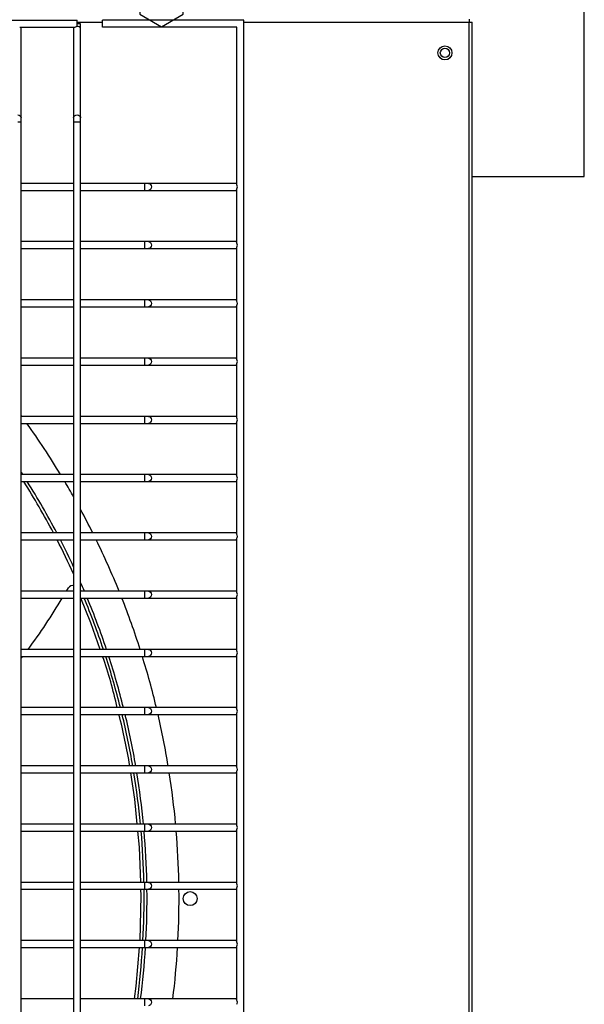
# Model space of a CAD drawing. Extents: x -90708 to 277869, y -117 to 207445.
# Tile 139 of 233: x -76246 to -76003, y 127051 to 127474. Entities that reach past the tile are written whole.
import ezdxf

# ---------------------------------------------------------------- set-up
doc = ezdxf.new("R2010")
doc.units = 0
doc.header["$MEASUREMENT"] = 0
for name, color, linetype in [('ARQ - EQUIPO CONDENSADORA', 40, 'CONTINUOUS'), ('ARQ-DETALHES', 7, 'CONTINUOUS'), ('ARQ-TEXTO4', 4, 'CONTINUOUS')]:
    doc.layers.add(name, color=color, linetype=linetype)

msp = doc.modelspace()

# ---------------------------------------------------------------- linework, layer by layer
at = {"layer": 'ARQ - EQUIPO CONDENSADORA', "linetype": 'Continuous'}
for p, q in [((-76905.694, 127473.674), (-76221.194, 127473.674)), ((-76221.194, 127472.174), (-76221.194, 127473.674)), ((-76221.194, 127472.923), (-76210.351, 127472.923)), ((-76210.351, 127470.674), (-76210.351, 127473.674)), ((-76149.694, 127473.674), (-76210.351, 127473.674)), ((-76149.694, 126717.674), (-76149.694, 127473.674)), ((-76149.694, 127472.923), (-76052.945, 127472.923)), ((-76052.945, 127472.923), (-76052.944, 127472.923)), ((-76052.944, 126718.925), (-76052.945, 127472.923)), ((-76052.944, 127474.174), (-76052.944, 127472.923)), ((-76052.944, 127472.923), (-76051.694, 127472.923)), ((-76051.694, 126718.925), (-76051.694, 127472.923)), ((-76245.844, 127470.674), (-76222.043, 127470.674)), ((-76245.194, 127470.174), (-76245.194, 127470.674)), ((-76245.194, 127431.801), (-76245.194, 127470.174)), ((-76222.694, 127470.674), (-76222.694, 127470.174)), ((-76222.694, 127470.174), (-76222.694, 127431.801)), ((-76221.194, 127470.989), (-76221.194, 127472.174)), ((-76219.694, 127472.174), (-76221.194, 127472.174)), ((-76219.694, 127470.174), (-76219.694, 127472.174)), ((-76219.694, 127431.801), (-76219.694, 127470.174)), ((-76152.694, 127470.674), (-76210.351, 127470.674)), ((-76152.694, 127403.024), (-76152.694, 127470.674)), ((-76245.194, 127430.124), (-76245.194, 127431.801)), ((-76222.694, 127431.801), (-76222.694, 127430.124)), ((-76219.694, 127430.124), (-76219.694, 127431.801)), ((-76246.694, 127430.124), (-76245.194, 127430.124)), ((-76245.194, 127402.174), (-76245.194, 127430.124)), ((-76222.694, 127430.124), (-76222.694, 127402.175)), ((-76222.694, 127430.124), (-76221.194, 127430.124)), ((-76221.194, 127430.124), (-76219.694, 127430.124)), ((-76219.694, 127402.174), (-76219.694, 127430.124)), ((-76222.694, 127403.674), (-76245.194, 127403.674)), ((-76245.194, 127377.174), (-76245.194, 127402.174)), ((-76222.694, 127402.175), (-76222.694, 127377.175)), ((-76192.27, 127403.674), (-76219.694, 127403.674)), ((-76219.694, 127377.174), (-76219.694, 127402.174)), ((-76190.593, 127403.674), (-76192.27, 127403.674)), ((-76192.27, 127403.674), (-76192.27, 127400.674)), ((-76153.194, 127403.674), (-76190.593, 127403.674)), ((-76152.694, 127403.674), (-76153.194, 127403.674)), ((-76152.694, 127378.024), (-76152.694, 127401.325)), ((-76245.194, 127400.674), (-76222.694, 127400.674)), ((-76219.694, 127400.674), (-76192.27, 127400.674)), ((-76192.27, 127400.674), (-76190.593, 127400.674)), ((-76190.593, 127400.674), (-76153.194, 127400.674)), ((-76153.194, 127400.674), (-76152.694, 127400.674)), ((-76222.694, 127378.674), (-76245.194, 127378.674)), ((-76245.194, 127352.174), (-76245.194, 127377.174)), ((-76222.694, 127377.175), (-76222.694, 127352.175)), ((-76192.27, 127378.674), (-76219.694, 127378.674)), ((-76219.694, 127352.174), (-76219.694, 127377.174)), ((-76190.593, 127378.674), (-76192.27, 127378.674)), ((-76192.27, 127378.674), (-76192.27, 127375.674)), ((-76153.194, 127378.674), (-76190.593, 127378.674)), ((-76152.694, 127378.674), (-76153.194, 127378.674)), ((-76152.694, 127353.024), (-76152.694, 127376.325)), ((-76245.194, 127375.674), (-76222.694, 127375.674)), ((-76219.694, 127375.674), (-76192.27, 127375.674)), ((-76192.27, 127375.674), (-76190.593, 127375.674)), ((-76190.593, 127375.674), (-76153.194, 127375.674)), ((-76153.194, 127375.674), (-76152.694, 127375.674)), ((-76222.694, 127353.674), (-76245.194, 127353.674)), ((-76245.194, 127327.174), (-76245.194, 127352.174)), ((-76245.194, 127350.674), (-76222.694, 127350.674)), ((-76222.694, 127352.175), (-76222.694, 127327.175)), ((-76192.27, 127353.674), (-76219.694, 127353.674)), ((-76219.694, 127327.174), (-76219.694, 127352.174)), ((-76219.694, 127350.674), (-76192.27, 127350.674)), ((-76190.593, 127353.674), (-76192.27, 127353.674)), ((-76192.27, 127353.674), (-76192.27, 127350.674)), ((-76192.27, 127350.674), (-76190.593, 127350.674)), ((-76153.194, 127353.674), (-76190.593, 127353.674)), ((-76190.593, 127350.674), (-76153.194, 127350.674)), ((-76152.694, 127353.674), (-76153.194, 127353.674)), ((-76153.194, 127350.674), (-76152.694, 127350.674)), ((-76152.694, 127328.024), (-76152.694, 127351.325)), ((-76222.694, 127328.674), (-76245.194, 127328.674)), ((-76245.194, 127302.174), (-76245.194, 127327.174)), ((-76245.194, 127325.674), (-76222.694, 127325.674)), ((-76222.694, 127327.175), (-76222.694, 127302.175)), ((-76192.27, 127328.674), (-76219.694, 127328.674)), ((-76219.694, 127302.174), (-76219.694, 127327.174)), ((-76219.694, 127325.674), (-76192.27, 127325.674)), ((-76190.593, 127328.674), (-76192.27, 127328.674)), ((-76192.27, 127328.674), (-76192.27, 127325.674)), ((-76192.27, 127325.674), (-76190.593, 127325.674)), ((-76153.194, 127328.674), (-76190.593, 127328.674)), ((-76190.593, 127325.674), (-76153.194, 127325.674)), ((-76152.694, 127328.674), (-76153.194, 127328.674)), ((-76153.194, 127325.674), (-76152.694, 127325.674)), ((-76152.694, 127303.024), (-76152.694, 127326.325)), ((-76222.694, 127303.674), (-76245.194, 127303.674)), ((-76245.194, 127277.174), (-76245.194, 127302.174)), ((-76245.194, 127300.674), (-76222.694, 127300.674)), ((-76222.694, 127302.175), (-76222.694, 127277.175)), ((-76192.27, 127303.674), (-76219.694, 127303.674)), ((-76219.694, 127277.174), (-76219.694, 127302.174)), ((-76219.694, 127300.674), (-76192.27, 127300.674)), ((-76190.593, 127303.674), (-76192.27, 127303.674)), ((-76192.27, 127303.674), (-76192.27, 127300.674)), ((-76192.27, 127300.674), (-76190.593, 127300.674)), ((-76153.194, 127303.674), (-76190.593, 127303.674)), ((-76190.593, 127300.674), (-76153.194, 127300.674)), ((-76152.694, 127303.674), (-76153.194, 127303.674)), ((-76153.194, 127300.674), (-76152.694, 127300.674)), ((-76152.694, 127278.024), (-76152.694, 127301.325)), ((-76222.694, 127278.674), (-76245.194, 127278.674)), ((-76192.27, 127278.674), (-76219.694, 127278.674)), ((-76190.593, 127278.674), (-76192.27, 127278.674)), ((-76192.27, 127278.674), (-76192.27, 127275.674)), ((-76153.194, 127278.674), (-76190.593, 127278.674)), ((-76152.694, 127278.674), (-76153.194, 127278.674)), ((-76245.194, 127252.174), (-76245.194, 127277.174)), ((-76245.194, 127275.674), (-76222.694, 127275.674)), ((-76222.694, 127277.175), (-76222.694, 127252.175)), ((-76219.694, 127252.174), (-76219.694, 127277.174)), ((-76219.694, 127275.674), (-76192.27, 127275.674)), ((-76192.27, 127275.674), (-76190.593, 127275.674)), ((-76190.593, 127275.674), (-76153.194, 127275.674)), ((-76153.194, 127275.674), (-76152.694, 127275.674)), ((-76152.694, 127253.024), (-76152.694, 127276.325)), ((-76222.694, 127253.674), (-76245.194, 127253.674)), ((-76192.27, 127253.674), (-76219.694, 127253.674)), ((-76190.593, 127253.674), (-76192.27, 127253.674)), ((-76192.27, 127253.674), (-76192.27, 127250.674)), ((-76153.194, 127253.674), (-76190.593, 127253.674)), ((-76152.694, 127253.674), (-76153.194, 127253.674)), ((-76245.194, 127227.174), (-76245.194, 127252.174)), ((-76245.194, 127250.674), (-76222.694, 127250.674)), ((-76222.694, 127252.175), (-76222.694, 127227.175)), ((-76219.694, 127227.174), (-76219.694, 127252.174)), ((-76219.694, 127250.674), (-76192.27, 127250.674)), ((-76192.27, 127250.674), (-76190.593, 127250.674)), ((-76190.593, 127250.674), (-76153.194, 127250.674)), ((-76153.194, 127250.674), (-76152.694, 127250.674)), ((-76152.694, 127228.024), (-76152.694, 127251.325)), ((-76222.694, 127228.674), (-76245.194, 127228.674)), ((-76225.713, 127228.674), (-76224.859, 127230.054)), ((-76192.27, 127228.674), (-76219.694, 127228.674)), ((-76190.593, 127228.674), (-76192.27, 127228.674)), ((-76192.27, 127228.674), (-76192.27, 127225.674)), ((-76153.194, 127228.674), (-76190.593, 127228.674)), ((-76152.694, 127228.674), (-76153.194, 127228.674)), ((-76245.194, 127202.174), (-76245.194, 127227.174)), ((-76245.194, 127225.674), (-76222.694, 127225.674)), ((-76222.694, 127227.175), (-76222.694, 127202.175)), ((-76219.694, 127202.174), (-76219.694, 127227.174)), ((-76219.694, 127225.674), (-76192.27, 127225.674)), ((-76192.27, 127225.674), (-76190.593, 127225.674)), ((-76190.593, 127225.674), (-76153.194, 127225.674)), ((-76153.194, 127225.674), (-76152.694, 127225.674)), ((-76152.694, 127203.024), (-76152.694, 127226.325)), ((-76222.694, 127203.674), (-76245.194, 127203.674)), ((-76192.27, 127203.674), (-76219.694, 127203.674)), ((-76190.593, 127203.674), (-76192.27, 127203.674)), ((-76192.27, 127203.674), (-76192.27, 127200.674)), ((-76153.194, 127203.674), (-76190.593, 127203.674)), ((-76152.694, 127203.674), (-76153.194, 127203.674)), ((-76245.194, 127177.174), (-76245.194, 127202.174)), ((-76245.194, 127200.674), (-76222.694, 127200.674)), ((-76245.194, 127199.821), (-76244.54, 127200.674)), ((-76222.694, 127202.175), (-76222.694, 127177.175)), ((-76219.694, 127177.174), (-76219.694, 127202.174)), ((-76219.694, 127200.674), (-76192.27, 127200.674)), ((-76192.27, 127200.674), (-76190.593, 127200.674)), ((-76190.593, 127200.674), (-76153.194, 127200.674)), ((-76153.194, 127200.674), (-76152.694, 127200.674)), ((-76152.694, 127178.024), (-76152.694, 127201.325)), ((-76222.694, 127178.674), (-76245.194, 127178.674)), ((-76245.194, 127152.174), (-76245.194, 127177.174)), ((-76222.694, 127177.175), (-76222.694, 127152.175)), ((-76192.27, 127178.674), (-76219.694, 127178.674)), ((-76219.694, 127152.174), (-76219.694, 127177.174)), ((-76190.593, 127178.674), (-76192.27, 127178.674)), ((-76192.27, 127178.674), (-76192.27, 127175.674)), ((-76153.194, 127178.674), (-76190.593, 127178.674)), ((-76152.694, 127178.674), (-76153.194, 127178.674)), ((-76245.194, 127175.674), (-76222.694, 127175.674)), ((-76219.694, 127175.674), (-76192.27, 127175.674)), ((-76192.27, 127175.674), (-76190.593, 127175.674)), ((-76190.593, 127175.674), (-76153.194, 127175.674)), ((-76153.194, 127175.674), (-76152.694, 127175.674)), ((-76152.694, 127153.024), (-76152.694, 127176.325)), ((-76222.694, 127153.674), (-76245.194, 127153.674)), ((-76245.194, 127127.174), (-76245.194, 127152.174)), ((-76222.694, 127152.175), (-76222.694, 127127.175)), ((-76192.27, 127153.674), (-76219.694, 127153.674)), ((-76219.694, 127127.174), (-76219.694, 127152.174)), ((-76190.593, 127153.674), (-76192.27, 127153.674)), ((-76192.27, 127153.674), (-76192.27, 127150.674)), ((-76153.194, 127153.674), (-76190.593, 127153.674)), ((-76152.694, 127153.674), (-76153.194, 127153.674)), ((-76245.194, 127150.674), (-76222.694, 127150.674)), ((-76219.694, 127150.674), (-76192.27, 127150.674)), ((-76192.27, 127150.674), (-76190.593, 127150.674)), ((-76190.593, 127150.674), (-76153.194, 127150.674)), ((-76153.194, 127150.674), (-76152.694, 127150.674)), ((-76152.694, 127128.024), (-76152.694, 127151.325)), ((-76222.694, 127128.674), (-76245.194, 127128.674)), ((-76245.194, 127102.174), (-76245.194, 127127.174)), ((-76222.694, 127127.175), (-76222.694, 127102.175)), ((-76192.27, 127128.674), (-76219.694, 127128.674)), ((-76219.694, 127102.174), (-76219.694, 127127.174)), ((-76190.593, 127128.674), (-76192.27, 127128.674)), ((-76192.27, 127128.674), (-76192.27, 127125.674)), ((-76153.194, 127128.674), (-76190.593, 127128.674)), ((-76152.694, 127128.674), (-76153.194, 127128.674)), ((-76245.194, 127125.674), (-76222.694, 127125.674)), ((-76219.694, 127125.674), (-76192.27, 127125.674)), ((-76192.27, 127125.674), (-76190.593, 127125.674)), ((-76190.593, 127125.674), (-76153.194, 127125.674)), ((-76153.194, 127125.674), (-76152.694, 127125.674)), ((-76152.694, 127103.024), (-76152.694, 127126.325)), ((-76222.694, 127103.674), (-76245.194, 127103.674)), ((-76245.194, 127077.174), (-76245.194, 127102.174)), ((-76222.694, 127102.175), (-76222.694, 127077.175)), ((-76192.27, 127103.674), (-76219.694, 127103.674)), ((-76219.694, 127077.174), (-76219.694, 127102.174)), ((-76190.593, 127103.674), (-76192.27, 127103.674)), ((-76192.27, 127103.674), (-76192.27, 127100.674)), ((-76153.194, 127103.674), (-76190.593, 127103.674)), ((-76152.694, 127103.674), (-76153.194, 127103.674)), ((-76152.694, 127078.024), (-76152.694, 127101.325)), ((-76245.194, 127100.674), (-76222.694, 127100.674)), ((-76219.694, 127100.674), (-76192.27, 127100.674)), ((-76192.27, 127100.674), (-76190.593, 127100.674)), ((-76190.593, 127100.674), (-76153.194, 127100.674)), ((-76153.194, 127100.674), (-76152.694, 127100.674)), ((-76222.694, 127078.674), (-76245.194, 127078.674)), ((-76245.194, 127052.174), (-76245.194, 127077.174)), ((-76245.194, 127075.674), (-76222.694, 127075.674)), ((-76222.694, 127077.175), (-76222.694, 127052.175)), ((-76192.27, 127078.674), (-76219.694, 127078.674)), ((-76219.694, 127052.174), (-76219.694, 127077.174)), ((-76219.694, 127075.674), (-76192.27, 127075.674)), ((-76190.593, 127078.674), (-76192.27, 127078.674)), ((-76192.27, 127078.674), (-76192.27, 127075.674)), ((-76192.27, 127075.674), (-76190.593, 127075.674)), ((-76153.194, 127078.674), (-76190.593, 127078.674)), ((-76190.593, 127075.674), (-76153.194, 127075.674)), ((-76152.694, 127078.674), (-76153.194, 127078.674)), ((-76153.194, 127075.674), (-76152.694, 127075.674)), ((-76152.694, 127053.024), (-76152.694, 127076.325)), ((-76222.694, 127053.674), (-76245.194, 127053.674)), ((-76245.194, 127027.174), (-76245.194, 127052.174)), ((-76222.694, 127052.175), (-76222.694, 127027.175)), ((-76192.27, 127053.674), (-76219.694, 127053.674)), ((-76219.694, 127027.174), (-76219.694, 127052.174)), ((-76190.593, 127053.674), (-76192.27, 127053.674)), ((-76192.27, 127053.674), (-76192.27, 127050.674)), ((-76153.194, 127053.674), (-76190.593, 127053.674)), ((-76152.694, 127053.674), (-76153.194, 127053.674))]:
    msp.add_line(p, q, dxfattribs=at)
at = {"layer": 'ARQ - EQUIPO CONDENSADORA', "linetype": 'Continuous', "flags": 128}
for points in [[(-76246.694, 127433.059), (-76246.12, 127432.963), (-76245.633, 127432.691), (-76245.308, 127432.282), (-76245.194, 127431.801)], [(-76222.694, 127431.801), (-76222.58, 127432.282), (-76222.255, 127432.691), (-76221.768, 127432.963), (-76221.194, 127433.059)], [(-76221.194, 127433.059), (-76220.62, 127432.963), (-76220.133, 127432.691), (-76219.808, 127432.282), (-76219.694, 127431.801)], [(-76190.593, 127403.674), (-76190.111, 127403.56), (-76189.703, 127403.235), (-76189.431, 127402.748), (-76189.335, 127402.174), (-76189.431, 127401.6), (-76189.703, 127401.113), (-76190.111, 127400.788), (-76190.593, 127400.674)], [(-76190.593, 127378.674), (-76190.111, 127378.56), (-76189.703, 127378.235), (-76189.431, 127377.748), (-76189.335, 127377.174), (-76189.431, 127376.6), (-76189.703, 127376.113), (-76190.111, 127375.788), (-76190.593, 127375.674)], [(-76190.593, 127353.674), (-76190.111, 127353.56), (-76189.703, 127353.235), (-76189.431, 127352.748), (-76189.335, 127352.174), (-76189.431, 127351.6), (-76189.703, 127351.113), (-76190.111, 127350.788), (-76190.593, 127350.674)], [(-76190.593, 127328.674), (-76190.111, 127328.56), (-76189.703, 127328.235), (-76189.431, 127327.748), (-76189.335, 127327.174), (-76189.431, 127326.6), (-76189.703, 127326.113), (-76190.111, 127325.788), (-76190.593, 127325.674)], [(-76190.593, 127303.674), (-76190.111, 127303.56), (-76189.703, 127303.235), (-76189.431, 127302.748), (-76189.335, 127302.174), (-76189.431, 127301.6), (-76189.703, 127301.113), (-76190.111, 127300.788), (-76190.593, 127300.674)], [(-76190.593, 127278.674), (-76190.111, 127278.56), (-76189.703, 127278.235), (-76189.431, 127277.748), (-76189.335, 127277.174), (-76189.431, 127276.6), (-76189.703, 127276.113), (-76190.111, 127275.788), (-76190.593, 127275.674)], [(-76190.593, 127253.674), (-76190.111, 127253.56), (-76189.703, 127253.235), (-76189.431, 127252.748), (-76189.335, 127252.174), (-76189.431, 127251.6), (-76189.703, 127251.113), (-76190.111, 127250.788), (-76190.593, 127250.674)], [(-76190.593, 127228.674), (-76190.111, 127228.56), (-76189.703, 127228.235), (-76189.431, 127227.748), (-76189.335, 127227.174), (-76189.431, 127226.6), (-76189.703, 127226.113), (-76190.111, 127225.788), (-76190.593, 127225.674)], [(-76211.314, 127203.674), (-76215.324, 127215.098), (-76219.61, 127225.674)], [(-76190.593, 127203.674), (-76190.111, 127203.56), (-76189.703, 127203.235), (-76189.431, 127202.748), (-76189.335, 127202.174), (-76189.431, 127201.6), (-76189.703, 127201.113), (-76190.111, 127200.788), (-76190.593, 127200.674)], [(-76190.593, 127178.674), (-76190.111, 127178.56), (-76189.703, 127178.235), (-76189.431, 127177.748), (-76189.335, 127177.174), (-76189.431, 127176.6), (-76189.703, 127176.113), (-76190.111, 127175.788), (-76190.593, 127175.674)], [(-76190.593, 127153.674), (-76190.111, 127153.56), (-76189.703, 127153.235), (-76189.431, 127152.748), (-76189.335, 127152.174), (-76189.431, 127151.6), (-76189.703, 127151.113), (-76190.111, 127150.788), (-76190.593, 127150.674)], [(-76195.387, 127128.674), (-76196.429, 127139.401), (-76198.144, 127150.674)], [(-76190.593, 127128.674), (-76190.111, 127128.56), (-76189.703, 127128.235), (-76189.431, 127127.748), (-76189.335, 127127.174), (-76189.431, 127126.6), (-76189.703, 127126.113), (-76190.111, 127125.788), (-76190.593, 127125.674)], [(-76193.893, 127103.674), (-76194.42, 127118.727), (-76195.095, 127125.674)], [(-76190.593, 127103.674), (-76190.111, 127103.56), (-76189.703, 127103.235), (-76189.431, 127102.748), (-76189.335, 127102.174), (-76189.431, 127101.6), (-76189.703, 127101.113), (-76190.111, 127100.788), (-76190.593, 127100.674)], [(-76194.177, 127078.674), (-76193.696, 127098.032), (-76193.788, 127100.674)], [(-76196.579, 127053.674), (-76195.805, 127059.114), (-76194.426, 127075.674)], [(-76190.593, 127078.674), (-76190.111, 127078.56), (-76189.703, 127078.235), (-76189.431, 127077.748), (-76189.335, 127077.174), (-76189.431, 127076.6), (-76189.703, 127076.113), (-76190.111, 127075.788), (-76190.593, 127075.674)], [(-76190.593, 127053.674), (-76190.111, 127053.56), (-76189.703, 127053.235), (-76189.431, 127052.748), (-76189.335, 127052.174), (-76189.431, 127051.6), (-76189.703, 127051.113), (-76190.111, 127050.788), (-76190.593, 127050.674)]]:
    msp.add_lwpolyline(points, dxfattribs=at)
at = {"layer": 'ARQ - EQUIPO CONDENSADORA', "linetype": 'Continuous'}
for centre, radius in [((-76063.295, 127459.673), 3), ((-76063.293, 127459.673), 2), ((-76172.693, 127096.673), 3)]:
    msp.add_circle(centre, radius, dxfattribs=at)
for centre, radius, start, end in [((-76245.818, 127470.13), 0.625, 4.0714, 60.5065), ((-76222.07, 127470.13), 0.625, 119.47624, 175.94587), ((-76221.176, 127469.635), 1.353, 90.76116, 129.86373), ((-76220.955, 127469.64), 1.37, 22.96575, 100.03425), ((-76153.238, 127403.05), 0.625, 29.4935, 85.92861), ((-76153.684, 127402.174), 1.305, 319.37511, 40.62489), ((-76153.238, 127401.298), 0.625, 274.07139, 330.5065), ((-76153.238, 127378.05), 0.625, 29.4935, 85.92861), ((-76153.238, 127376.298), 0.625, 274.07139, 330.5065), ((-76153.684, 127377.174), 1.305, 319.37511, 40.62489), ((-76153.238, 127353.05), 0.625, 29.4935, 85.92861), ((-76153.238, 127351.298), 0.625, 274.07139, 330.50649), ((-76153.684, 127352.174), 1.305, 319.37511, 40.62489), ((-76153.238, 127328.05), 0.625, 29.4935, 85.92861), ((-76153.238, 127326.298), 0.625, 274.07139, 330.5065), ((-76153.684, 127327.174), 1.305, 319.37511, 40.62489), ((-76528.693, 127096.673), 351.25, 36.10924, 36.18503), ((-76528.693, 127096.673), 351.25, 31.20839, 35.50583), ((-76153.238, 127303.05), 0.625, 29.4935, 85.92861), ((-76153.238, 127301.298), 0.625, 274.07139, 330.5065), ((-76153.684, 127302.174), 1.305, 319.37511, 40.62489), ((-76528.693, 127096.673), 337.5, 32.63343, 32.86019), ((-76153.238, 127278.05), 0.625, 29.4935, 85.92861), ((-76528.693, 127096.673), 336.25, 27.83439, 32.16403), ((-76528.693, 127096.673), 337.5, 27.7224, 32.03068), ((-76528.693, 127096.673), 351.25, 29.40493, 30.63795), ((-76153.238, 127276.298), 0.625, 274.07139, 330.5065), ((-76153.684, 127277.174), 1.305, 319.37511, 40.62489), ((-76528.693, 127096.673), 351.25, 26.54996, 28.3923), ((-76153.238, 127253.05), 0.625, 29.4935, 85.92861), ((-76528.693, 127096.673), 336.25, 24.48992, 27.25784), ((-76528.693, 127096.673), 337.5, 24.9517, 27.14856), ((-76528.693, 127096.673), 351.25, 22.07399, 26.0042), ((-76153.238, 127251.298), 0.625, 274.07139, 330.5065), ((-76153.684, 127252.174), 1.305, 319.37511, 40.62489), ((-76528.693, 127096.673), 337.5, 23.02384, 23.71568), ((-76223.154, 127229.066), 1.971, 76.51257, 149.90465), ((-76528.693, 127096.673), 336.25, 23.11438, 23.22605), ((-76153.238, 127228.05), 0.625, 29.4935, 85.92861), ((-76153.684, 127227.174), 1.305, 319.37511, 40.62489), ((-76438.569, 127350.484), 245.148, 323.21162, 329.39481), ((-76528.693, 127096.673), 336.25, 18.55523, 22.55971), ((-76528.693, 127096.673), 337.5, 18.48401, 22.47158), ((-76528.693, 127096.673), 351.25, 17.73586, 21.5469), ((-76153.238, 127226.298), 0.625, 274.07139, 330.5065), ((-76153.238, 127203.05), 0.625, 29.4935, 85.92861), ((-76153.684, 127202.174), 1.305, 319.37511, 40.62489), ((-76387.624, 127138.093), 188.08, 12.46033, 19.43489), ((-76528.693, 127096.673), 336.25, 14.11501, 18.01685), ((-76528.693, 127096.673), 337.5, 14.06166, 17.94784), ((-76528.693, 127096.673), 351.25, 13.50056, 17.22281), ((-76153.238, 127201.298), 0.625, 274.07139, 330.5065), ((-76153.238, 127178.05), 0.625, 29.4935, 85.92861), ((-76153.684, 127177.174), 1.305, 319.37511, 40.62489), ((-76425.023, 127117.524), 229.29, 9.07107, 14.6911), ((-76528.693, 127096.673), 336.25, 9.75989, 13.58851), ((-76528.693, 127096.673), 337.5, 9.7234, 13.53722), ((-76528.693, 127096.673), 351.25, 9.33929, 12.99781), ((-76153.238, 127176.298), 0.625, 274.07139, 330.5065), ((-76153.238, 127153.05), 0.625, 29.4935, 85.92861), ((-76153.684, 127152.174), 1.305, 319.37511, 40.62489), ((-76528.693, 127096.673), 336.25, 5.46112, 9.24159), ((-76528.693, 127096.673), 337.5, 5.44083, 9.20707), ((-76528.693, 127096.673), 351.25, 5.22724, 8.8437), ((-76153.238, 127151.298), 0.625, 274.07139, 330.5065), ((-76153.238, 127128.05), 0.625, 29.4935, 85.92861), ((-76153.684, 127127.174), 1.305, 319.37511, 40.62489), ((-76528.693, 127096.673), 336.25, 1.19303, 4.94781), ((-76528.693, 127096.673), 337.5, 1.18861, 4.92944), ((-76528.693, 127096.673), 351.25, 1.14208, 4.73602), ((-76153.238, 127126.298), 0.625, 274.07139, 330.5065), ((-76153.238, 127103.05), 0.625, 29.4935, 85.92861), ((-76153.684, 127102.174), 1.305, 319.37511, 40.62489), ((-76528.693, 127096.673), 336.25, 356.93157, 0.68177), ((-76528.693, 127096.673), 337.5, 356.94294, 0.67925), ((-76528.693, 127096.673), 351.25, 357.06272, 0.65266), ((-76153.238, 127101.298), 0.625, 274.07139, 330.5065), ((-76528.693, 127096.673), 336.25, 352.65301, 356.41952), ((-76528.693, 127096.673), 337.5, 352.68037, 356.43279), ((-76528.693, 127096.673), 351.25, 352.96838, 356.57261), ((-76153.238, 127078.05), 0.625, 29.4935, 85.92861), ((-76153.238, 127076.298), 0.625, 274.07139, 330.5065), ((-76153.684, 127077.174), 1.305, 319.37511, 40.62489), ((-76153.238, 127053.05), 0.625, 29.4935, 85.92861), ((-76153.684, 127052.174), 1.305, 319.37511, 40.62489)]:
    msp.add_arc(centre, radius, start, end, dxfattribs=at)
at = {"layer": 'ARQ-DETALHES'}
for p, q in [((-76003.492, 127406.664), (-76003.492, 127556.664)), ((-76051.694, 127406.664), (-76003.492, 127406.664))]:
    msp.add_line(p, q, dxfattribs=at)
at = {"layer": 'ARQ-TEXTO4'}
msp.add_lwpolyline([(-76184.943, 127492.402), (-76194.242, 127487.033), (-76194.242, 127476.295), (-76184.943, 127470.927), (-76175.644, 127476.295), (-76175.644, 127487.033)], close=True, dxfattribs=at)

doc.saveas('drawing.dxf')
